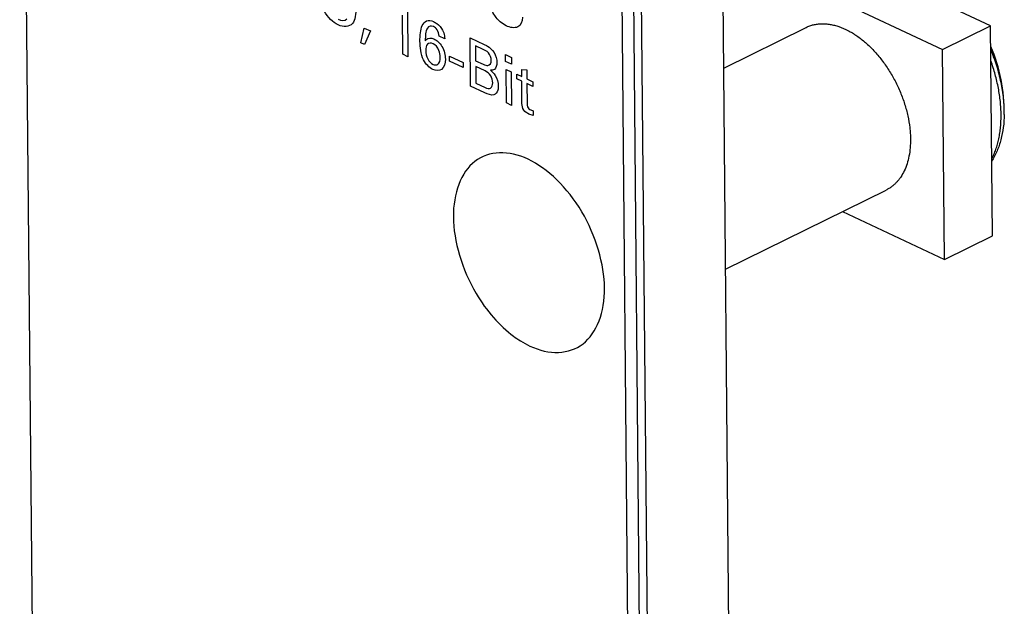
# Model space of a CAD drawing. Header units: inches. Extents: x 0 to 34, y 0 to 22.
# Tile 51 of 60: x 26.7 to 27.6, y 17.5 to 18. Entities that reach past the tile are written whole.
import ezdxf

# ---------------------------------------------------------------- set-up
doc = ezdxf.new("R2010")
doc.units = ezdxf.units.IN
doc.header["$LTSCALE"] = 1.87
doc.header["$MEASUREMENT"] = 0
doc.layers.get('0').update_dxf_attribs({"linetype": 'CONTINUOUS'})

msp = doc.modelspace()

# ---------------------------------------------------------------- linework, layer by layer
at = {"color": 7, "linetype": 'CONTINUOUS'}
for p, q in [((26.69545, 18.69157), (26.72834, 15.12355)), ((27.36801, 14.60483), (27.33211, 18.49983)), ((27.2941, 14.56589), (27.25818, 18.46344)), ((27.27364, 14.86727), (27.24076, 18.43528)), ((27.28421, 14.87247), (27.25132, 18.44048)), ((27.57995, 18.02093), (27.33547, 18.13583)), ((27.33586, 18.09364), (27.5363, 17.99944)), ((27.33688, 17.98258), (27.41206, 18.01958)), ((27.5363, 17.99944), (27.57995, 18.02093)), ((27.58172, 17.82981), (27.57995, 18.02093)), ((27.53806, 17.80833), (27.5363, 17.99944)), ((27.33857, 17.79951), (27.48493, 17.87154)), ((27.44518, 17.85198), (27.53806, 17.80833)), ((27.53806, 17.80833), (27.58172, 17.82981))]:
    msp.add_line(p, q, dxfattribs=at)
at = {"color": 40, "linetype": 'CONTINUOUS'}
for p, q in [((27.04886, 18.03512), (27.04924, 17.99295)), ((27.04451, 17.99518), (27.04418, 18.03071)), ((27.0062, 18.00554), (27.00923, 18.01904)), ((27.00923, 18.01904), (27.01495, 18.01635)), ((27.01495, 18.01635), (27.00956, 18.00396)), ((27.00956, 18.00396), (27.0062, 18.00554)), ((27.08268, 18.00928), (27.0776, 18.01166)), ((27.10632, 17.96613), (27.10592, 18.01013)), ((27.10592, 18.01013), (27.11866, 18.00414)), ((27.11076, 18.00288), (27.11088, 17.98928)), ((27.11787, 17.99954), (27.11076, 18.00288)), ((27.04924, 17.99295), (27.04451, 17.99518)), ((27.08717, 17.98878), (27.08712, 17.99341)), ((27.08712, 17.99341), (27.09951, 17.98759)), ((27.09955, 17.98296), (27.08717, 17.98878)), ((27.09951, 17.98759), (27.09955, 17.98296)), ((27.11088, 17.98928), (27.11779, 17.98604)), ((27.13808, 17.98864), (27.13802, 17.99492)), ((27.13802, 17.99492), (27.1436, 17.99229)), ((27.14366, 17.98601), (27.13808, 17.98864)), ((27.1436, 17.99229), (27.14366, 17.98601)), ((27.11093, 17.98405), (27.11107, 17.96881)), ((27.11956, 17.97999), (27.11093, 17.98405)), ((27.13892, 17.95081), (27.13864, 17.98139)), ((27.13864, 17.98139), (27.14327, 17.97922)), ((27.14327, 17.97922), (27.14355, 17.94863)), ((27.15288, 17.97483), (27.15282, 17.98122)), ((27.15282, 17.98122), (27.1574, 17.9809)), ((27.1574, 17.9809), (27.15748, 17.97267)), ((27.11107, 17.96881), (27.11951, 17.96484)), ((27.14853, 17.97269), (27.14849, 17.97689)), ((27.14849, 17.97689), (27.15288, 17.97483)), ((27.15292, 17.97062), (27.14853, 17.97269)), ((27.15311, 17.95021), (27.15292, 17.97062)), ((27.15748, 17.97267), (27.163, 17.97007)), ((27.163, 17.97007), (27.16304, 17.96587)), ((27.11931, 17.96003), (27.10632, 17.96613)), ((27.15752, 17.96846), (27.15768, 17.95012)), ((27.16304, 17.96587), (27.15752, 17.96846)), ((27.14355, 17.94863), (27.13892, 17.95081)), ((27.16103, 17.94449), (27.16325, 17.94374)), ((27.16325, 17.94374), (27.16329, 17.9393)), ((27.16329, 17.9393), (27.15944, 17.94074))]:
    msp.add_line(p, q, dxfattribs=at)
at = {"color": 7, "linetype": 'CONTINUOUS'}
msp.add_arc((27.44367, 17.94319), 0.14886, 358.93143, 23.41837, dxfattribs=at)
at = {"color": 40, "linetype": 'CONTINUOUS'}
msp.add_arc((27.20331, 17.81581), 0.09653, 233.14817, 237.72284, dxfattribs=at)
for points, knots in [([(26.9856, 18.02184), (26.98101, 18.02399), (26.97088, 18.03352), (26.96935, 18.04664), (26.9693, 18.05213)], [0, 0, 0, 0, 0.507848, 1, 1, 1, 1]), ([(27.13862, 18.02116), (27.13501, 18.02285), (27.12777, 18.02863), (27.12432, 18.0388), (27.12429, 18.04265)], [0, 0, 0, 0, 0.536485, 1, 1, 1, 1]), ([(27.00187, 18.03755), (27.00192, 18.03199), (27.00059, 18.01999), (26.99036, 18.0196), (26.9856, 18.02184)], [0, 0, 0, 0, 0.48591, 1, 1, 1, 1]), ([(27.06014, 18.00695), (27.06009, 18.01215), (27.06066, 18.01988), (27.06571, 18.02655), (27.07028, 18.02591), (27.07256, 18.02484)], [0, 0, 0, 0, 0.492485, 0.73438, 1, 1, 1, 1]), ([(27.07256, 18.02484), (27.07357, 18.02436), (27.07656, 18.02261), (27.07943, 18.0194), (27.08079, 18.01696)], [0, 0, 0, 0, 0.337176, 1, 1, 1, 1]), ([(27.15362, 18.02886), (27.15366, 18.02477), (27.14979, 18.01775), (27.14231, 18.01942), (27.13862, 18.02116)], [0, 0, 0, 0, 0.472994, 1, 1, 1, 1]), ([(27.07236, 18.02038), (27.07024, 18.02137), (27.06483, 18.0192), (27.06509, 18.01162), (27.06496, 18.00747)], [0, 0, 0, 0, 0.382118, 1, 1, 1, 1]), ([(27.0776, 18.01166), (27.07756, 18.01349), (27.07642, 18.01765), (27.07354, 18.01982), (27.07236, 18.02038)], [0, 0, 0, 0, 0.555259, 1, 1, 1, 1]), ([(27.08079, 18.01696), (27.08119, 18.0162), (27.08233, 18.01363), (27.08262, 18.01098), (27.08268, 18.00928)], [0, 0, 0, 0, 0.309594, 1, 1, 1, 1]), ([(27.06496, 18.00747), (27.06527, 18.00789), (27.06697, 18.01023), (27.07033, 18.01028), (27.07286, 18.0091)], [0, 0, 0, 0, 0.180992, 1, 1, 1, 1]), ([(27.07211, 18.00478), (27.07023, 18.00566), (27.06626, 18.00535), (27.06536, 18.00082), (27.06538, 17.99854)], [0, 0, 0, 0, 0.504414, 1, 1, 1, 1]), ([(27.07856, 17.99241), (27.07854, 17.99439), (27.0781, 17.99938), (27.07413, 18.00383), (27.07211, 18.00478)], [0, 0, 0, 0, 0.443723, 1, 1, 1, 1]), ([(27.07286, 18.0091), (27.07544, 18.00788), (27.0814, 18.00266), (27.08326, 17.99433), (27.0833, 17.99073)], [0, 0, 0, 0, 0.469826, 1, 1, 1, 1]), ([(27.06538, 17.99854), (27.0654, 17.99614), (27.06646, 17.99079), (27.0703, 17.98676), (27.07203, 17.98594)], [0, 0, 0, 0, 0.528443, 1, 1, 1, 1]), ([(27.12513, 17.98951), (27.12511, 17.99172), (27.12312, 17.99732), (27.11942, 17.9988), (27.11787, 17.99954)], [0, 0, 0, 0, 0.535133, 1, 1, 1, 1]), ([(27.11866, 18.00414), (27.11963, 18.00368), (27.12276, 18.00221), (27.12609, 17.99931), (27.12766, 17.99669)], [0, 0, 0, 0, 0.308564, 1, 1, 1, 1]), ([(27.0833, 17.99073), (27.08333, 17.98676), (27.08116, 17.97969), (27.07472, 17.98007), (27.07188, 17.9814)], [0, 0, 0, 0, 0.53095, 1, 1, 1, 1]), ([(27.07203, 17.98594), (27.07363, 17.98519), (27.07755, 17.9852), (27.07859, 17.98979), (27.07856, 17.99241)], [0, 0, 0, 0, 0.430582, 1, 1, 1, 1]), ([(27.11779, 17.98604), (27.11925, 17.98535), (27.12286, 17.98371), (27.12515, 17.98712), (27.12513, 17.98951)], [0, 0, 0, 0, 0.430471, 1, 1, 1, 1]), ([(27.13026, 17.98764), (27.13028, 17.98499), (27.12899, 17.98082), (27.12564, 17.98052), (27.12433, 17.98054)], [0, 0, 0, 0, 0.605311, 1, 1, 1, 1]), ([(27.12645, 17.96916), (27.12643, 17.97113), (27.12507, 17.97623), (27.12134, 17.97916), (27.11956, 17.97999)], [0, 0, 0, 0, 0.471734, 1, 1, 1, 1]), ([(27.12433, 17.98054), (27.12588, 17.97927), (27.12989, 17.97553), (27.13151, 17.96924), (27.13154, 17.96623)], [0, 0, 0, 0, 0.396784, 1, 1, 1, 1]), ([(27.11951, 17.96484), (27.12125, 17.96403), (27.12499, 17.96324), (27.12647, 17.96709), (27.12645, 17.96916)], [0, 0, 0, 0, 0.507497, 1, 1, 1, 1]), ([(27.13154, 17.96623), (27.13155, 17.9649), (27.13114, 17.9612), (27.12904, 17.95886), (27.12734, 17.95825)], [0, 0, 0, 0, 0.342885, 1, 1, 1, 1]), ([(27.15944, 17.94074), (27.15782, 17.9415), (27.15414, 17.94344), (27.15313, 17.94838), (27.15311, 17.95021)], [0, 0, 0, 0, 0.522622, 1, 1, 1, 1]), ([(27.15768, 17.95012), (27.15769, 17.94923), (27.15779, 17.94673), (27.15998, 17.94498), (27.16103, 17.94449)], [0, 0, 0, 0, 0.407929, 1, 1, 1, 1]), ([(27.15866, 17.8996), (27.14109, 17.90785), (27.10464, 17.90693), (27.09037, 17.86862), (27.09057, 17.84693)], [0, 0, 0, 0, 0.500047, 1, 1, 1, 1]), ([(27.2283, 17.78219), (27.2281, 17.80389), (27.21301, 17.85599), (27.17623, 17.89134), (27.15866, 17.8996)], [0, 0, 0, 0, 0.500024, 1, 1, 1, 1]), ([(27.09057, 17.84693), (27.09077, 17.82523), (27.10376, 17.78042), (27.13278, 17.74801), (27.14541, 17.73856)], [0, 0, 0, 0, 0.581318, 1, 1, 1, 1]), ([(27.16023, 17.72953), (27.1778, 17.72127), (27.21424, 17.72221), (27.2285, 17.7605), (27.2283, 17.78219)], [0, 0, 0, 0, 0.500008, 1, 1, 1, 1])]:
    msp.add_open_spline(points, degree=3, knots=knots, dxfattribs=at)
for points in [[(26.9857, 18.02695), (26.98855, 18.02561), (26.99175, 18.02543), (26.99356, 18.02725)], [(27.0634, 17.98994), (27.06077, 17.99543), (27.06019, 18.00161), (27.06014, 18.00695)], [(27.12766, 17.99669), (27.12932, 17.99396), (27.13023, 17.99046), (27.13026, 17.98764)], [(27.07188, 17.9814), (27.06881, 17.98285), (27.0653, 17.98606), (27.0634, 17.98994)], [(27.12734, 17.95825), (27.12507, 17.95747), (27.12204, 17.95874), (27.11931, 17.96003)], [(27.15176, 17.73419), (27.15459, 17.73241), (27.15742, 17.73085), (27.16023, 17.72953)]]:
    msp.add_open_spline(points, degree=3, dxfattribs=at)
at = {"color": 7, "linetype": 'CONTINUOUS'}
for points, knots in [([(27.41206, 18.01958), (27.41313, 18.02011), (27.41533, 18.02104), (27.41879, 18.02207), (27.4224, 18.02273), (27.42613, 18.023), (27.42997, 18.0229), (27.43389, 18.02243), (27.43788, 18.02157), (27.44337, 18.01992), (27.44881, 18.01754), (27.45416, 18.01455), (27.45963, 18.01101), (27.46632, 18.00577), (27.47389, 17.99842), (27.48097, 17.99006), (27.48742, 17.98084), (27.49313, 17.97095), (27.49799, 17.96057), (27.50189, 17.9499), (27.50477, 17.93915), (27.50629, 17.9302), (27.50693, 17.92318), (27.50706, 17.91973), (27.50707, 17.91803)], [0, 0, 0, 0, 0.022509, 0.045192, 0.068215, 0.091731, 0.115874, 0.140756, 0.166467, 0.193072, 0.249077, 0.278535, 0.308937, 0.372399, 0.439072, 0.508361, 0.579544, 0.651813, 0.724313, 0.796181, 0.866578, 0.934735, 0.967777, 1, 1, 1, 1]), ([(27.5925, 17.94041), (27.59254, 17.94276), (27.59248, 17.94752), (27.59196, 17.95474), (27.59102, 17.96209), (27.58966, 17.96954), (27.58789, 17.97704), (27.58499, 17.98711), (27.58224, 17.99455), (27.58018, 17.99942)], [0, 0, 0, 0, 0.115976, 0.235197, 0.35738, 0.482196, 0.609281, 0.738239, 1, 1, 1, 1]), ([(27.5811, 17.89975), (27.58182, 17.90114), (27.58318, 17.90402), (27.58493, 17.90854), (27.58642, 17.91331), (27.58763, 17.91832), (27.58856, 17.92353), (27.58921, 17.92894), (27.58958, 17.93452), (27.58966, 17.94026), (27.58946, 17.94613), (27.58882, 17.95418), (27.58729, 17.96444), (27.58438, 17.97681), (27.58176, 17.98499), (27.58028, 17.98907)], [0, 0, 0, 0, 0.051271, 0.104086, 0.158511, 0.214584, 0.272317, 0.331697, 0.39269, 0.45524, 0.519276, 0.584709, 0.719309, 0.858111, 1, 1, 1, 1]), ([(27.5925, 17.9404), (27.59243, 17.93644), (27.59188, 17.92869), (27.59007, 17.91925), (27.58795, 17.91214), (27.58604, 17.90711), (27.58381, 17.90233), (27.5821, 17.89931), (27.58118, 17.89785)], [0, 0, 0, 0, 0.266989, 0.522113, 0.645423, 0.766033, 0.884145, 1, 1, 1, 1]), ([(27.50707, 17.91803), (27.5071, 17.91535), (27.50691, 17.91011), (27.50587, 17.90252), (27.50409, 17.89548), (27.50159, 17.88907), (27.49889, 17.88427), (27.49639, 17.88086), (27.49439, 17.87854), (27.49224, 17.87644), (27.48994, 17.87456), (27.48751, 17.87291), (27.4858, 17.87197), (27.48493, 17.87154)], [0, 0, 0, 0, 0.148265, 0.289325, 0.42288, 0.549122, 0.668623, 0.726207, 0.782548, 0.837855, 0.89236, 0.946319, 1, 1, 1, 1])]:
    msp.add_open_spline(points, degree=3, knots=knots, dxfattribs=at)

doc.saveas('drawing.dxf')
